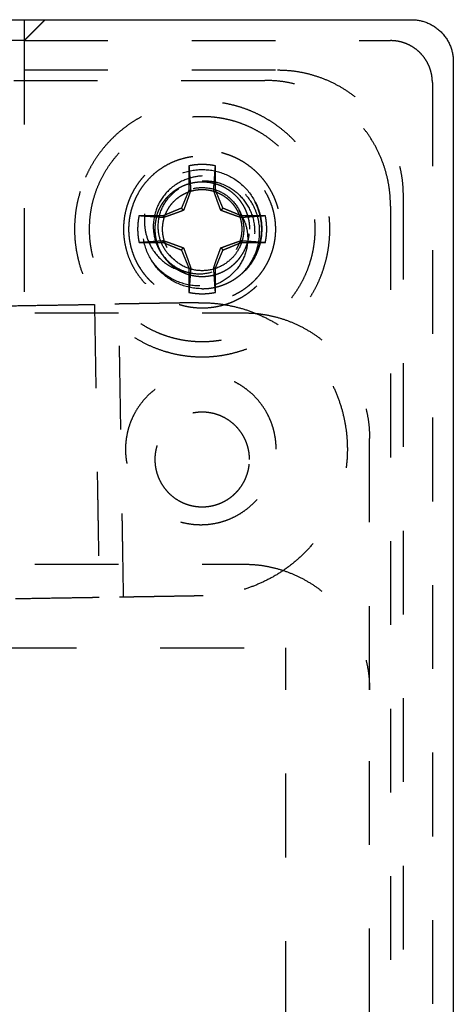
# Model space of a CAD drawing. Header units: millimetres. Extents: x -792 to 4548, y -647 to 5705.
# Tile 53 of 54: x -623 to -613, y 3192 to 3215. Entities that reach past the tile are written whole.
import ezdxf

# ---------------------------------------------------------------- set-up
doc = ezdxf.new("R2010")
doc.units = ezdxf.units.MM
doc.linetypes.add('Hidden', pattern=[4, 2, -2])
doc.layers.add('Make2D$Hidden$Curves', color=7, linetype='Hidden', true_color=0x8c8c8c)
doc.layers.add('Make2D$Visible$Curves', color=7, linetype='Continuous', true_color=0x000000)

msp = doc.modelspace()

# ---------------------------------------------------------------- linework, layer by layer
at = {"layer": 'Make2D$Hidden$Curves', "color": 253, "lineweight": -3, "true_color": 0xa0a0a0}
for points, degree in [([(-622.997, 3214.516), (-622.747, 3214.766), (-622.497, 3215.016)], 2), ([(-622.997, 3215.016), (-622.997, 3214.766), (-622.997, 3214.516)], 2), ([(-622.997, 3214.516), (-622.997, 3211.266), (-622.997, 3208.016)], 2), ([(-622.997, 3214.516), (-618.622, 3214.516), (-614.247, 3214.516)], 2), ([(-622.997, 3213.816), (-619.972, 3213.816), (-616.947, 3213.816)], 2), ([(-635.247, 3213.566), (-626.247, 3213.566), (-617.247, 3213.566)], 2), ([(-613.247, 3213.516), (-613.247, 3122.516), (-613.247, 3031.516)], 2), ([(-619.063, 3211.525), (-619.063, 3211.238), (-619.063, 3210.95)], 2), ([(-618.43, 3210.95), (-618.43, 3211.238), (-618.43, 3211.525)], 2), ([(-619.063, 3210.95), (-619.154, 3210.732), (-619.244, 3210.513)], 2), ([(-619.063, 3210.95), (-619.042, 3210.946), (-619.021, 3210.941)], 2), ([(-618.43, 3210.95), (-618.451, 3210.946), (-618.472, 3210.941)], 2), ([(-618.249, 3210.513), (-618.34, 3210.732), (-618.43, 3210.95)], 2), ([(-613.947, 3210.816), (-613.947, 3122.516), (-613.947, 3034.216)], 2), ([(-619.244, 3210.513), (-619.463, 3210.423), (-619.681, 3210.332)], 2), ([(-619.244, 3210.513), (-619.219, 3210.488), (-619.193, 3210.462)], 2), ([(-618.249, 3210.513), (-618.275, 3210.488), (-618.3, 3210.462)], 2), ([(-617.812, 3210.332), (-618.031, 3210.423), (-618.249, 3210.513)], 2), ([(-617.862, 3210.466), (-617.841, 3210.425), (-617.823, 3210.382), (-617.808, 3210.339)], 3), ([(-614.247, 3210.566), (-614.247, 3122.516), (-614.247, 3034.466)], 2), ([(-619.681, 3210.332), (-619.969, 3210.332), (-620.256, 3210.332)], 2), ([(-619.681, 3210.332), (-619.677, 3210.311), (-619.673, 3210.29)], 2), ([(-617.812, 3210.332), (-617.817, 3210.311), (-617.821, 3210.29)], 2), ([(-617.237, 3210.332), (-617.525, 3210.332), (-617.812, 3210.332)], 2), ([(-620.256, 3209.699), (-619.969, 3209.699), (-619.681, 3209.699)], 2), ([(-619.681, 3209.699), (-619.677, 3209.72), (-619.673, 3209.741)], 2), ([(-619.681, 3209.699), (-619.463, 3209.608), (-619.244, 3209.518)], 2), ([(-619.244, 3209.518), (-619.219, 3209.544), (-619.193, 3209.569)], 2), ([(-618.249, 3209.518), (-618.275, 3209.544), (-618.3, 3209.569)], 2), ([(-618.249, 3209.518), (-618.031, 3209.608), (-617.812, 3209.699)], 2), ([(-617.812, 3209.699), (-617.817, 3209.72), (-617.821, 3209.741)], 2), ([(-617.812, 3209.699), (-617.525, 3209.699), (-617.237, 3209.699)], 2), ([(-619.244, 3209.518), (-619.154, 3209.3), (-619.063, 3209.081)], 2), ([(-618.43, 3209.081), (-618.34, 3209.3), (-618.249, 3209.518)], 2), ([(-619.063, 3209.081), (-619.042, 3209.086), (-619.021, 3209.09)], 2), ([(-619.063, 3209.081), (-619.063, 3208.794), (-619.063, 3208.506)], 2), ([(-618.43, 3209.081), (-618.451, 3209.086), (-618.472, 3209.09)], 2), ([(-618.43, 3208.506), (-618.43, 3208.794), (-618.43, 3209.081)], 2), ([(-618.836, 3208.259), (-620.078, 3208.239), (-621.32, 3208.218)], 2), ([(-621.32, 3208.218), (-621.263, 3204.719), (-621.206, 3201.219)], 2), ([(-620.625, 3201.229), (-620.682, 3204.728), (-620.739, 3208.228)], 2), ([(-634.747, 3208.016), (-626.247, 3208.016), (-617.747, 3208.016)], 2), ([(-614.747, 3199.016), (-614.747, 3202.016), (-614.747, 3205.016)], 2), ([(-634.747, 3202.016), (-626.247, 3202.016), (-617.747, 3202.016)], 2), ([(-618.722, 3201.26), (-619.964, 3201.239), (-621.206, 3201.219)], 2), ([(-635.747, 3200.016), (-626.247, 3200.016), (-616.747, 3200.016)], 2), ([(-616.747, 3075.016), (-616.747, 3137.516), (-616.747, 3200.016)], 2), ([(-614.747, 3067.316), (-614.747, 3133.166), (-614.747, 3199.016)], 2)]:
    msp.add_open_spline(points, degree=degree, dxfattribs=at)
for points, weights, knots in [([(-622.997, 3214.516), (-622.997, 3214.516), (-626.247, 3214.516), (-629.497, 3214.516), (-629.497, 3214.516)], [1, 0.707106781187, 1, 0.707106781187, 1], [-10.210176, -10.210176, -10.210176, -5.105088, -5.105088, 0, 0, 0]), ([(-619.643, 3207.1), (-617.695, 3206.502), (-616.396, 3208.072), (-615.098, 3209.643), (-616.052, 3211.443), (-617.006, 3213.244), (-619.034, 3213.052), (-621.063, 3212.86), (-621.662, 3210.912)], [1, 0.831469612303, 1, 0.831469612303, 1, 0.831469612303, 1, 0.831469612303, 1], [-14.372786, -14.372786, -14.372786, -10.77959, -10.77959, -7.186393, -7.186393, -3.593197, -3.593197, 0, 0, 0]), ([(-618.747, 3212.708), (-616.948, 3212.708), (-616.259, 3211.046), (-615.571, 3209.384), (-616.843, 3208.112), (-618.115, 3206.84), (-619.777, 3207.528), (-621.439, 3208.217), (-621.439, 3210.016)], [1, 0.831469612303, 1, 0.831469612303, 1, 0.831469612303, 1, 0.831469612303, 1], [-12.687636, -12.687636, -12.687636, -9.515727, -9.515727, -6.343818, -6.343818, -3.171909, -3.171909, 0, 0, 0]), ([(-619.299, 3208.218), (-618.098, 3207.849), (-617.298, 3208.817), (-616.497, 3209.786), (-617.085, 3210.896), (-617.673, 3212.006), (-618.924, 3211.888), (-620.175, 3211.769), (-620.544, 3210.568)], [1, 0.831469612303, 1, 0.831469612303, 1, 0.831469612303, 1, 0.831469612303, 1], [-8.860705, -8.860705, -8.860705, -6.645529, -6.645529, -4.430352, -4.430352, -2.215176, -2.215176, 0, 0, 0]), ([(-620.419, 3210.53), (-619.977, 3211.97), (-618.487, 3211.746), (-616.997, 3211.522), (-616.997, 3210.016)], [1, 0.757810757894, 1, 0.757810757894, 1], [-4.975916, -4.975916, -4.975916, -2.487958, -2.487958, 0, 0, 0]), ([(-618.472, 3210.941), (-618.471, 3210.964), (-618.454, 3211.2), (-618.43, 3211.525)], [2.53102474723, 2.48325357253, 2.07523831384, 1.68801148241], [0, 0, 0, 0.0898621, 0.7596503, 0.7596503, 0.7596503]), ([(-618.747, 3210.962), (-618.115, 3210.962), (-617.873, 3210.378), (-617.631, 3209.794), (-618.078, 3209.347), (-618.525, 3208.9), (-619.109, 3209.142), (-619.693, 3209.383), (-619.693, 3210.016)], [1, 0.831469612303, 1, 0.831469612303, 1, 0.831469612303, 1, 0.831469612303, 1], [0, 0, 0, 1.114657, 1.114657, 2.229313, 2.229313, 3.34397, 3.34397, 4.458627, 4.458627, 4.458627]), ([(-619.673, 3210.29), (-619.695, 3210.292), (-619.931, 3210.309), (-620.256, 3210.332)], [2.53102474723, 2.48325357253, 2.07523831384, 1.68801148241], [0, 0, 0, 0.0898621, 0.7596503, 0.7596503, 0.7596503]), ([(-616.997, 3210.016), (-616.997, 3209.213), (-617.605, 3208.689), (-618.213, 3208.166), (-619.007, 3208.285), (-619.8, 3208.404), (-620.228, 3209.084), (-620.27, 3209.151), (-620.306, 3209.221)], [1, 0.90897590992, 1, 0.90897590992, 1, 0.90897590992, 1, 0.990209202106, 0.98252465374], [-10.995574, -10.995574, -10.995574, -9.49066, -9.49066, -7.985745, -7.985745, -6.48083, -6.48083, -6.318958, -6.318958, -6.318958]), ([(-619.079, 3208.935), (-618.534, 3208.768), (-618.075, 3209.107), (-617.616, 3209.445), (-617.616, 3210.016)], [1, 0.892809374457, 1, 0.892809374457, 1], [-2.112541, -2.112541, -2.112541, -1.05627, -1.05627, 0, 0, 0]), ([(-620.256, 3209.699), (-619.931, 3209.723), (-619.695, 3209.74), (-619.673, 3209.741)], [1.68801148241, 2.07523831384, 2.48325357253, 2.53102474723], [0, 0, 0, 0.6697882, 0.7596503, 0.7596503, 0.7596503]), ([(-617.821, 3209.741), (-617.798, 3209.74), (-617.562, 3209.723), (-617.237, 3209.699)], [2.53102474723, 2.48325357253, 2.07523831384, 1.68801148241], [0, 0, 0, 0.0898621, 0.7596503, 0.7596503, 0.7596503]), ([(-631.319, 3208.056), (-630.496, 3208.069), (-626.32, 3208.137), (-622.143, 3208.205), (-621.32, 3208.218)], [1, 0.773646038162, 1, 0.773646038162, 1], [-13.998906, -13.998906, -13.998906, -6.999453, -6.999453, 0, 0, 0]), ([(-618.836, 3208.259), (-615.336, 3208.316), (-615.279, 3204.816), (-615.222, 3201.317), (-618.722, 3201.26)], [1, 0.707106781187, 1, 0.707106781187, 1], [0, 0, 0, 5.497787, 5.497787, 10.995574, 10.995574, 10.995574]), ([(-616.979, 3204.759), (-616.979, 3202.959), (-618.779, 3202.959), (-620.579, 3202.959), (-620.579, 3204.759), (-620.579, 3206.559), (-618.779, 3206.559), (-616.979, 3206.559), (-616.979, 3204.759)], [1, 0.707106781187, 1, 0.707106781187, 1, 0.707106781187, 1, 0.707106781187, 1], [-11.309734, -11.309734, -11.309734, -8.4823, -8.4823, -5.654867, -5.654867, -2.827433, -2.827433, 0, 0, 0]), ([(-617.616, 3204.516), (-617.616, 3205.489), (-618.579, 3205.633), (-619.541, 3205.778), (-619.827, 3204.848)], [1, 0.757810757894, 1, 0.757810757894, 1], [-4.989344, -4.989344, -4.989344, -3.382407, -3.382407, -1.775471, -1.775471, -1.775471]), ([(-619.079, 3203.435), (-618.534, 3203.268), (-618.075, 3203.607), (-617.616, 3203.945), (-617.616, 3204.516)], [1, 0.892809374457, 1, 0.892809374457, 1], [-2.112541, -2.112541, -2.112541, -1.05627, -1.05627, 0, 0, 0]), ([(-621.206, 3201.219), (-622.029, 3201.206), (-626.206, 3201.138), (-630.382, 3201.07), (-631.205, 3201.057)], [1, 0.773646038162, 1, 0.773646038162, 1], [-13.998906, -13.998906, -13.998906, -6.999453, -6.999453, 0, 0, 0])]:
    msp.add_rational_spline(points, weights, degree=2, knots=knots, dxfattribs=at)
for points, weights in [([(-613.247, 3213.516), (-613.247, 3214.516), (-614.247, 3214.516)], [1, 0.707106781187, 1]), ([(-616.947, 3213.816), (-613.947, 3213.816), (-613.947, 3210.816)], [1, 0.707106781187, 1]), ([(-614.247, 3210.566), (-614.247, 3213.566), (-617.247, 3213.566)], [1, 0.707106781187, 1]), ([(-621.439, 3210.016), (-621.439, 3212.708), (-618.747, 3212.708)], [1, 0.707106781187, 1]), ([(-618.747, 3211.558), (-618.907, 3211.558), (-619.063, 3211.525)], [1, 0.994658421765, 1]), ([(-619.063, 3211.525), (-619.037, 3211.165), (-619.021, 3210.941)], [1.68801148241, 2.12719058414, 2.53102474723]), ([(-618.43, 3211.525), (-618.587, 3211.558), (-618.747, 3211.558)], [1, 0.994658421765, 1]), ([(-619.827, 3210.348), (-619.582, 3211.146), (-618.747, 3211.146)], [1, 0.804304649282, 1]), ([(-619.693, 3210.016), (-619.693, 3210.962), (-618.747, 3210.962)], [1, 0.707106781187, 1]), ([(-619.021, 3210.941), (-619.123, 3210.648), (-619.193, 3210.462)], [2.20660152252, 2.66665598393, 2.8585495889]), ([(-618.747, 3211.146), (-617.616, 3211.146), (-617.616, 3210.016)], [1, 0.707106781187, 1]), ([(-618.3, 3210.462), (-618.371, 3210.648), (-618.472, 3210.941)], [2.8585495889, 2.66665598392, 2.20660152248]), ([(-621.662, 3210.912), (-622.558, 3207.996), (-619.643, 3207.1)], [1, 0.707106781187, 1]), ([(-620.544, 3210.568), (-621.096, 3208.771), (-619.299, 3208.218)], [1, 0.707106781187, 1]), ([(-620.306, 3209.221), (-620.628, 3209.853), (-620.419, 3210.53)], [0.853607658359, 0.856372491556, 1]), ([(-620.256, 3210.332), (-620.289, 3210.176), (-620.289, 3210.016)], [1, 0.994658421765, 1]), ([(-619.827, 3210.348), (-620.159, 3209.267), (-619.079, 3208.935)], [1, 0.707106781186, 1]), ([(-619.193, 3210.462), (-619.379, 3210.392), (-619.673, 3210.29)], [2.8585495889, 2.66665598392, 2.20660152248]), ([(-617.821, 3210.29), (-618.115, 3210.392), (-618.3, 3210.462)], [2.20660152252, 2.66665598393, 2.8585495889]), ([(-617.808, 3210.339), (-617.672, 3209.944), (-617.859, 3209.571)], [1, 0.921841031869, 1]), ([(-617.237, 3210.332), (-617.597, 3210.306), (-617.821, 3210.29)], [1.68801148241, 2.12719058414, 2.53102474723]), ([(-617.237, 3209.699), (-617.171, 3210.016), (-617.237, 3210.332)], [1, 0.978690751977, 1]), ([(-620.289, 3210.016), (-620.289, 3209.856), (-620.256, 3209.699)], [1, 0.994658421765, 1]), ([(-617.324, 3210.016), (-617.324, 3209.434), (-617.732, 3209.019)], [1, 0.8551654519, 0.853571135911]), ([(-617.732, 3209.019), (-617.324, 3209.434), (-617.324, 3210.016)], [0.853571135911, 0.8551654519, 1]), ([(-619.673, 3209.741), (-619.379, 3209.64), (-619.193, 3209.569)], [2.20660152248, 2.66665598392, 2.8585495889]), ([(-619.193, 3209.569), (-619.123, 3209.384), (-619.021, 3209.09)], [2.8585495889, 2.66665598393, 2.20660152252]), ([(-618.472, 3209.09), (-618.371, 3209.384), (-618.3, 3209.569)], [2.20660152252, 2.66665598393, 2.8585495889]), ([(-618.3, 3209.569), (-618.115, 3209.64), (-617.821, 3209.741)], [2.8585495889, 2.66665598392, 2.20660152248]), ([(-619.021, 3209.09), (-619.037, 3208.866), (-619.063, 3208.506)], [2.53102474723, 2.12719058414, 1.68801148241]), ([(-618.43, 3208.506), (-618.456, 3208.866), (-618.472, 3209.09)], [1.68801148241, 2.12719058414, 2.53102474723]), ([(-618.747, 3208.593), (-618.15, 3208.593), (-617.732, 3209.019)], [1, 0.922125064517, 1]), ([(-619.063, 3208.506), (-618.747, 3208.439), (-618.43, 3208.506)], [1, 0.978690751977, 1]), ([(-617.747, 3208.016), (-614.747, 3208.016), (-614.747, 3205.016)], [1, 0.707106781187, 1]), ([(-619.827, 3204.848), (-620.159, 3203.767), (-619.079, 3203.435)], [1, 0.707106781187, 1]), ([(-617.747, 3202.016), (-614.747, 3202.016), (-614.747, 3199.016)], [1, 0.707106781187, 1])]:
    msp.add_rational_spline(points, weights, degree=2, dxfattribs=at)
for points, knots in [([(-618.747, 3208.593), (-618.934, 3208.593), (-619.119, 3208.63), (-619.458, 3208.771), (-619.611, 3208.871), (-619.873, 3209.127), (-619.979, 3209.281), (-620.127, 3209.625), (-620.167, 3209.811), (-620.171, 3210.18), (-620.139, 3210.36), (-620.006, 3210.703), (-619.904, 3210.863), (-619.646, 3211.133), (-619.493, 3211.241), (-619.156, 3211.39), (-618.976, 3211.431), (-618.778, 3211.438), (-618.762, 3211.438), (-618.747, 3211.438)], [-9.015661, -9.015661, -9.015661, -9.015661, -8.450874, -8.450874, -7.904842, -7.904842, -7.344593, -7.344593, -6.774719, -6.774719, -6.229402, -6.229402, -5.66344, -5.66344, -5.103498, -5.103498, -4.551917, -4.551917, -4.505123, -4.505123, -4.505123, -4.505123]), ([(-618.747, 3211.438), (-618.572, 3211.438), (-618.4, 3211.406), (-618.067, 3211.278), (-617.912, 3211.182), (-617.644, 3210.933), (-617.534, 3210.782), (-617.377, 3210.443), (-617.332, 3210.257), (-617.319, 3209.889), (-617.346, 3209.709), (-617.469, 3209.362), (-617.566, 3209.2), (-617.705, 3209.047), (-617.718, 3209.033), (-617.732, 3209.019)], [-4.505123, -4.505123, -4.505123, -4.505123, -3.97861, -3.97861, -3.431998, -3.431998, -2.873969, -2.873969, -2.304789, -2.304789, -1.76103, -1.76103, -1.197138, -1.197138, -1.138949, -1.138949, -1.138949, -1.138949]), ([(-618.747, 3211.166), (-618.743, 3211.167), (-618.74, 3211.167), (-618.596, 3211.174), (-618.454, 3211.155), (-618.13, 3211.048), (-617.995, 3210.95), (-617.794, 3210.776), (-617.697, 3210.652), (-617.553, 3210.37), (-617.509, 3210.214), (-617.486, 3209.917), (-617.496, 3209.764), (-617.587, 3209.442), (-617.664, 3209.292), (-617.819, 3209.096), (-617.876, 3209.036), (-618.087, 3208.854), (-618.246, 3208.776), (-618.547, 3208.674), (-618.72, 3208.651), (-619.071, 3208.672), (-619.246, 3208.717), (-619.481, 3208.831), (-619.602, 3208.898), (-619.823, 3209.096), (-619.904, 3209.189), (-619.971, 3209.292)], [0, 0, 0, 0, 0.006242, 0.006242, 0.277797, 0.277797, 0.65968, 0.65968, 1.204276, 1.204276, 1.766158, 1.766158, 2.243487, 2.243487, 2.719932, 2.719932, 2.954761, 2.954761, 3.514688, 3.514688, 4.185216, 4.185216, 4.877533, 4.877533, 5.195533, 5.195533, 5.421535, 5.421535, 5.421535, 5.421535]), ([(-618.747, 3211.285), (-618.864, 3211.279), (-618.98, 3211.256), (-619.212, 3211.176), (-619.363, 3211.104), (-619.626, 3210.874), (-619.723, 3210.747), (-619.859, 3210.469), (-619.899, 3210.323), (-619.916, 3210.121), (-619.916, 3210.068), (-619.914, 3210.016)], [3.188681, 3.188681, 3.188681, 3.188681, 3.655673, 3.655673, 4.158699, 4.158699, 4.578159, 4.578159, 4.974726, 4.974726, 5.112269, 5.112269, 5.112269, 5.112269]), ([(-617.732, 3209.019), (-617.649, 3209.112), (-617.578, 3209.216), (-617.467, 3209.438), (-617.427, 3209.555), (-617.372, 3209.824), (-617.36, 3210.007), (-617.413, 3210.291), (-617.437, 3210.374), (-617.533, 3210.614), (-617.629, 3210.762), (-617.885, 3211.027), (-618.027, 3211.112), (-618.283, 3211.235), (-618.447, 3211.277), (-618.658, 3211.287), (-618.703, 3211.287), (-618.747, 3211.285)], [0, 0, 0, 0, 0.397826, 0.397826, 0.791816, 0.791816, 1.273836, 1.273836, 1.476649, 1.476649, 1.888062, 1.888062, 2.350066, 2.350066, 3.01333, 3.01333, 3.188681, 3.188681, 3.188681, 3.188681]), ([(-619.403, 3209.271), (-619.492, 3209.339), (-619.568, 3209.422), (-619.693, 3209.611), (-619.74, 3209.717), (-619.788, 3209.912), (-619.794, 3209.982), (-619.802, 3210.172), (-619.78, 3210.315), (-619.684, 3210.577), (-619.613, 3210.694), (-619.398, 3210.936), (-619.264, 3211.013), (-619.04, 3211.12), (-618.895, 3211.158), (-618.747, 3211.166)], [0, 0, 0, 0, 0.17446, 0.17446, 0.353336, 0.353336, 0.487031, 0.487031, 0.896287, 0.896287, 1.284462, 1.284462, 1.82045, 1.82045, 2.618454, 2.618454, 2.618454, 2.618454]), ([(-617.859, 3209.571), (-617.89, 3209.51), (-617.927, 3209.452), (-618.011, 3209.346), (-618.058, 3209.297), (-618.207, 3209.173), (-618.319, 3209.111), (-618.563, 3209.031), (-618.693, 3209.016), (-618.953, 3209.036), (-619.081, 3209.072), (-619.311, 3209.189), (-619.412, 3209.268), (-619.581, 3209.462), (-619.646, 3209.576), (-619.73, 3209.825), (-619.746, 3209.956), (-619.728, 3210.214), (-619.694, 3210.339), (-619.58, 3210.572), (-619.498, 3210.678), (-619.302, 3210.849), (-619.191, 3210.913), (-618.966, 3210.99), (-618.857, 3211.008), (-618.747, 3211.008)], [-4.263461, -4.263461, -4.263461, -4.263461, -4.056575, -4.056575, -3.852847, -3.852847, -3.46847, -3.46847, -3.07718, -3.07718, -2.677696, -2.677696, -2.29637, -2.29637, -1.901321, -1.901321, -1.504811, -1.504811, -1.119152, -1.119152, -0.718477, -0.718477, -0.333309, -0.333309, 0, 0, 0, 0]), ([(-618.747, 3211.008), (-618.728, 3211.008), (-618.709, 3211.008), (-618.558, 3210.999), (-618.429, 3210.966), (-618.197, 3210.852), (-618.096, 3210.776), (-617.923, 3210.585), (-617.855, 3210.472), (-617.81, 3210.346), (-617.809, 3210.342), (-617.808, 3210.339)], [-6.309293, -6.309293, -6.309293, -6.309293, -6.252223, -6.252223, -5.852925, -5.852925, -5.471861, -5.471861, -5.077603, -5.077603, -5.066578, -5.066578, -5.066578, -5.066578]), ([(-617.808, 3210.339), (-617.813, 3210.353), (-617.818, 3210.368), (-617.835, 3210.411), (-617.848, 3210.439), (-617.862, 3210.466)], [-1.2402101, -1.2402101, -1.2402101, -1.2402101, -1.1938857, -1.1938857, -1.1006339, -1.1006339, -1.1006339, -1.1006339]), ([(-617.862, 3210.466), (-617.857, 3210.456), (-617.852, 3210.445), (-617.832, 3210.403), (-617.819, 3210.371), (-617.808, 3210.339)], [-5.2036712, -5.2036712, -5.2036712, -5.2036712, -5.1677953, -5.1677953, -5.0634354, -5.0634354, -5.0634354, -5.0634354]), ([(-617.862, 3210.466), (-617.848, 3210.439), (-617.835, 3210.411), (-617.818, 3210.368), (-617.813, 3210.353), (-617.808, 3210.339)], [-5.2090009, -5.2090009, -5.2090009, -5.2090009, -5.1156577, -5.1156577, -5.0694239, -5.0694239, -5.0694239, -5.0694239]), ([(-617.479, 3210.661), (-617.451, 3210.606), (-617.426, 3210.548), (-617.345, 3210.318), (-617.318, 3210.138), (-617.333, 3209.77), (-617.378, 3209.584), (-617.526, 3209.267), (-617.619, 3209.134), (-617.732, 3209.019)], [-2.930975, -2.930975, -2.930975, -2.930975, -2.741313, -2.741313, -2.19726, -2.19726, -1.627697, -1.627697, -1.140729, -1.140729, -1.140729, -1.140729]), ([(-617.479, 3210.661), (-617.44, 3210.584), (-617.407, 3210.502), (-617.331, 3210.245), (-617.314, 3210.064), (-617.348, 3209.697), (-617.402, 3209.514), (-617.555, 3209.227), (-617.636, 3209.116), (-617.732, 3209.019)], [-2.927506, -2.927506, -2.927506, -2.927506, -2.663704, -2.663704, -2.120276, -2.120276, -1.551219, -1.551219, -1.139108, -1.139108, -1.139108, -1.139108]), ([(-617.479, 3210.661), (-617.43, 3210.564), (-617.391, 3210.46), (-617.322, 3210.177), (-617.313, 3209.995), (-617.365, 3209.627), (-617.429, 3209.446), (-617.585, 3209.187), (-617.654, 3209.099), (-617.732, 3209.019)], [-2.932034, -2.932034, -2.932034, -2.932034, -2.599222, -2.599222, -2.053166, -2.053166, -1.478556, -1.478556, -1.14064, -1.14064, -1.14064, -1.14064]), ([(-617.479, 3210.661), (-617.419, 3210.542), (-617.375, 3210.415), (-617.315, 3210.104), (-617.316, 3209.92), (-617.388, 3209.555), (-617.461, 3209.379), (-617.615, 3209.149), (-617.671, 3209.081), (-617.732, 3209.019)], [-2.929068, -2.929068, -2.929068, -2.929068, -2.523802, -2.523802, -1.974446, -1.974446, -1.403374, -1.403374, -1.139265, -1.139265, -1.139265, -1.139265]), ([(-617.479, 3210.661), (-617.408, 3210.521), (-617.36, 3210.368), (-617.313, 3210.029), (-617.323, 3209.844), (-617.415, 3209.483), (-617.497, 3209.311), (-617.648, 3209.111), (-617.688, 3209.063), (-617.732, 3209.019)], [-2.931201, -2.931201, -2.931201, -2.931201, -2.452434, -2.452434, -1.896688, -1.896688, -1.32821, -1.32821, -1.139747, -1.139747, -1.139747, -1.139747]), ([(-617.479, 3210.661), (-617.397, 3210.5), (-617.346, 3210.323), (-617.314, 3209.963), (-617.332, 3209.782), (-617.437, 3209.43), (-617.525, 3209.264), (-617.67, 3209.085), (-617.7, 3209.051), (-617.732, 3209.019)], [-2.930171, -2.930171, -2.930171, -2.930171, -2.381788, -2.381788, -1.837932, -1.837932, -1.276451, -1.276451, -1.140668, -1.140668, -1.140668, -1.140668]), ([(-617.732, 3209.019), (-617.722, 3209.029), (-617.712, 3209.04), (-617.575, 3209.188), (-617.476, 3209.349), (-617.349, 3209.695), (-617.32, 3209.874), (-617.33, 3210.243), (-617.373, 3210.429), (-617.46, 3210.621), (-617.469, 3210.642), (-617.479, 3210.661)], [-7.877296, -7.877296, -7.877296, -7.877296, -7.834004, -7.834004, -7.269674, -7.269674, -6.72572, -6.72572, -6.156624, -6.156624, -6.089288, -6.089288, -6.089288, -6.089288]), ([(-617.732, 3209.019), (-617.704, 3209.048), (-617.677, 3209.078), (-617.532, 3209.253), (-617.443, 3209.418), (-617.334, 3209.769), (-617.314, 3209.949), (-617.344, 3210.315), (-617.395, 3210.496), (-617.479, 3210.661)], [-7.874364, -7.874364, -7.874364, -7.874364, -7.752463, -7.752463, -7.190545, -7.190545, -6.646854, -6.646854, -6.085099, -6.085099, -6.085099, -6.085099]), ([(-617.732, 3209.019), (-617.687, 3209.065), (-617.645, 3209.113), (-617.496, 3209.313), (-617.415, 3209.482), (-617.324, 3209.837), (-617.313, 3210.019), (-617.357, 3210.36), (-617.406, 3210.517), (-617.479, 3210.661)], [-7.874433, -7.874433, -7.874433, -7.874433, -7.680772, -7.680772, -7.120924, -7.120924, -6.575473, -6.575473, -6.083323, -6.083323, -6.083323, -6.083323]), ([(-617.732, 3209.019), (-617.67, 3209.082), (-617.613, 3209.152), (-617.461, 3209.379), (-617.39, 3209.551), (-617.317, 3209.91), (-617.315, 3210.094), (-617.373, 3210.408), (-617.417, 3210.539), (-617.479, 3210.661)], [-7.874561, -7.874561, -7.874561, -7.874561, -7.605632, -7.605632, -7.049049, -7.049049, -6.500844, -6.500844, -6.085002, -6.085002, -6.085002, -6.085002]), ([(-617.732, 3209.019), (-617.658, 3209.094), (-617.593, 3209.177), (-617.438, 3209.428), (-617.371, 3209.607), (-617.313, 3209.974), (-617.32, 3210.157), (-617.386, 3210.448), (-617.426, 3210.558), (-617.479, 3210.661)], [-7.873588, -7.873588, -7.873588, -7.873588, -7.555988, -7.555988, -6.982328, -6.982328, -6.435527, -6.435527, -6.082532, -6.082532, -6.082532, -6.082532]), ([(-617.732, 3209.019), (-617.641, 3209.112), (-617.563, 3209.217), (-617.409, 3209.497), (-617.352, 3209.679), (-617.313, 3210.046), (-617.329, 3210.227), (-617.403, 3210.491), (-617.437, 3210.578), (-617.479, 3210.661)], [-7.874817, -7.874817, -7.874817, -7.874817, -7.481375, -7.481375, -6.912291, -6.912291, -6.368565, -6.368565, -6.086397, -6.086397, -6.086397, -6.086397]), ([(-617.732, 3209.019), (-617.624, 3209.129), (-617.534, 3209.256), (-617.384, 3209.565), (-617.337, 3209.749), (-617.317, 3210.118), (-617.341, 3210.298), (-617.421, 3210.535), (-617.448, 3210.6), (-617.479, 3210.661)], [-7.874439, -7.874439, -7.874439, -7.874439, -7.408112, -7.408112, -6.838687, -6.838687, -6.295004, -6.295004, -6.084703, -6.084703, -6.084703, -6.084703]), ([(-620.121, 3210.382), (-620.132, 3210.276), (-620.131, 3210.168), (-620.109, 3209.981), (-620.089, 3209.874), (-619.983, 3209.599), (-619.894, 3209.459), (-619.669, 3209.227), (-619.538, 3209.136), (-619.302, 3209.031), (-619.231, 3209.013), (-619.109, 3208.985), (-619.017, 3208.977), (-618.841, 3208.985), (-618.758, 3209), (-618.678, 3209.025)], [-2.38793, -2.38793, -2.38793, -2.38793, -2.067281, -2.067281, -1.823822, -1.823822, -1.512345, -1.512345, -1.213157, -1.213157, -1.024325, -1.024325, -0.489325, -0.489325, 0, 0, 0, 0]), ([(-617.808, 3210.339), (-617.761, 3210.265), (-617.725, 3210.184), (-617.669, 3209.989), (-617.661, 3209.885), (-617.657, 3209.662), (-617.684, 3209.512), (-617.792, 3209.238), (-617.868, 3209.115), (-618.087, 3208.876), (-618.223, 3208.789), (-618.459, 3208.665), (-618.6, 3208.618), (-618.747, 3208.593)], [0, 0, 0, 0, 0.159493, 0.159493, 0.367955, 0.367955, 0.803784, 0.803784, 1.216967, 1.216967, 1.734424, 1.734424, 2.386994, 2.386994, 2.386994, 2.386994]), ([(-619.914, 3210.016), (-619.913, 3209.994), (-619.911, 3209.973), (-619.894, 3209.815), (-619.855, 3209.683), (-619.727, 3209.43), (-619.636, 3209.314), (-619.449, 3209.152), (-619.323, 3209.06), (-619.023, 3208.961), (-618.892, 3208.943), (-618.621, 3208.957), (-618.484, 3208.992), (-618.261, 3209.098), (-618.149, 3209.168), (-617.968, 3209.365), (-617.904, 3209.463), (-617.859, 3209.571)], [0, 0, 0, 0, 0.095103, 0.095103, 0.704202, 0.704202, 1.354832, 1.354832, 1.803561, 1.803561, 2.120725, 2.120725, 2.460497, 2.460497, 2.719663, 2.719663, 2.92019, 2.92019, 2.92019, 2.92019])]:
    msp.add_open_spline(points, degree=3, knots=knots, dxfattribs=at)
at = {"layer": 'Make2D$Visible$Curves', "color": 253, "lineweight": -3, "true_color": 0xa0a0a0}
for points in [[(-638.747, 3215.016), (-626.247, 3215.016), (-613.747, 3215.016)], [(-612.747, 3214.016), (-612.747, 3122.516), (-612.747, 3031.016)]]:
    msp.add_open_spline(points, degree=2, dxfattribs=at)
msp.add_rational_spline([(-613.747, 3215.016), (-612.747, 3215.016), (-612.747, 3214.016)], [1, 0.707106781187, 1], degree=2, dxfattribs=at)

doc.saveas('drawing.dxf')
